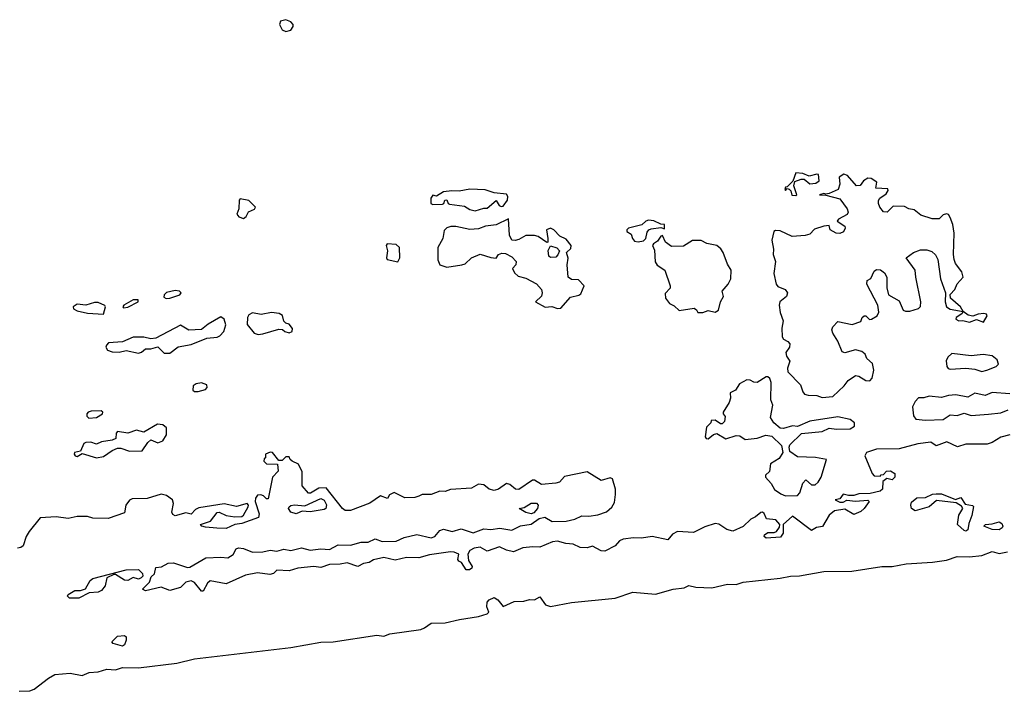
# Model space of a CAD drawing. Extents: x 2551545 to 2886624, y 315747 to 489036.
# Tile 55 of 119: x 2653688 to 2659304, y 350493 to 354323. Entities that reach past the tile are written whole.
import ezdxf

# ---------------------------------------------------------------- set-up
doc = ezdxf.new("R2010")
doc.units = 0

msp = doc.modelspace()

# ---------------------------------------------------------------- linework, layer by layer
at = {"layer": '0CON10XD'}
for points in [[(2655205, 354255.9), (2655235, 354263.1), (2655247.9, 354285), (2655247.5, 354295), (2655235, 354311.6), (2655205, 354323.3), (2655175.7, 354315), (2655169.1, 354295), (2655184.7, 354264.7), (2655205, 354255.9)], [(2658265, 352169.2), (2658325, 352174.4), (2658391.2, 352235), (2658412.5, 352265), (2658455, 352293.3), (2658475, 352291.2), (2658515, 352265.7), (2658537, 352263), (2658550.8, 352279.2), (2658560, 352325), (2658552.3, 352362.3), (2658520.7, 352390.7), (2658510, 352415), (2658491.2, 352431.2), (2658455, 352440), (2658395, 352422.5), (2658378.8, 352428.8), (2658355, 352490), (2658326.7, 352535), (2658320, 352555), (2658325, 352572.5), (2658355, 352602.5), (2658435.9, 352584.1), (2658485, 352602.5), (2658493.8, 352625), (2658505, 352633.8), (2658515, 352633.8), (2658535, 352614), (2658546.7, 352615), (2658578.8, 352635), (2658587.5, 352655), (2658582, 352695), (2658520, 352815), (2658522.5, 352835), (2658543, 352847), (2658561.2, 352888.8), (2658575, 352898), (2658597.3, 352897.3), (2658620.5, 352880.4), (2658633.3, 352855), (2658633.3, 352795), (2658642.5, 352755), (2658705, 352720), (2658727.3, 352667.3), (2658740.6, 352660.6), (2658765, 352661.1), (2658815, 352675.5), (2658825, 352687.5), (2658827.2, 352715), (2658800, 352855), (2658795, 352895.5), (2658743.3, 352965), (2658785.1, 352994.9), (2658825, 353010.5), (2658861.7, 353011.7), (2658891.4, 353001.4), (2658911.6, 352981.6), (2658924.2, 352955), (2658939.4, 352845), (2658968.9, 352765), (2658966.2, 352715), (2658974.7, 352685), (2658995, 352672.5), (2659070, 352660), (2659062.5, 352645), (2659030, 352625), (2659026.7, 352615), (2659045, 352606.2), (2659068.3, 352608.3), (2659105, 352598.8), (2659145, 352613.8), (2659185, 352597.5), (2659206.4, 352633.6), (2659203, 352643), (2659188, 352648), (2659155, 352643.8), (2659125, 352632), (2659098.6, 352638.6), (2659070, 352660), (2659053.3, 352685), (2658997.5, 352735), (2658994.3, 352755.7), (2659021.2, 352785), (2659035, 352817.5), (2659070, 352855), (2659062.5, 352885), (2659025, 352932.5), (2659018.8, 352955), (2659013.8, 352985), (2659018, 353105), (2659010, 353155), (2658995.9, 353195.9), (2658985, 353212.5), (2658975, 353216.7), (2658955, 353210), (2658932.1, 353187.9), (2658891.7, 353188.3), (2658828.3, 353208.3), (2658789.5, 353239.6), (2658760, 353245), (2658735, 353257.5), (2658670.7, 353259.3), (2658635, 353226), (2658615, 353227.5), (2658594.2, 353255), (2658586.2, 353275), (2658587, 353293), (2658593.6, 353306.4), (2658629.3, 353330.7), (2658641.7, 353348.3), (2658639.3, 353359.3), (2658571.7, 353361.7), (2658576.1, 353396.1), (2658545, 353417.5), (2658525, 353420), (2658500, 353405), (2658482.5, 353377.5), (2658460, 353375), (2658410, 353435), (2658388.3, 353441.7), (2658362.5, 353425), (2658366.7, 353385), (2658355.9, 353354.1), (2658305, 353331.2), (2658285, 353327.5), (2658275, 353332.5), (2658250, 353325), (2658285, 353322.5), (2658365, 353302), (2658408.1, 353245), (2658413.6, 353225), (2658407.9, 353212.1), (2658357.5, 353185), (2658350, 353175), (2658394, 353145), (2658395.6, 353134.4), (2658385.9, 353114.1), (2658365, 353103.3), (2658345, 353106.7), (2658310, 353125), (2658305, 353150), (2658275, 353146.7), (2658221.2, 353128.8), (2658195, 353100), (2658167.9, 353092.1), (2658093, 353087), (2658025, 353120), (2657999.4, 353120.6), (2657990, 353115), (2657977.5, 353065), (2657987.7, 353015), (2657985.4, 352985), (2657999.1, 352945), (2657988.9, 352875), (2658002.5, 352815), (2658012.5, 352802.5), (2658054.1, 352784.1), (2658067.8, 352765), (2658061.4, 352745), (2658023.8, 352715), (2658019.2, 352695), (2658025, 352652.5), (2658042.5, 352605), (2658035.6, 352564.5), (2658037.8, 352515), (2658045, 352500.8), (2658068.7, 352488.7), (2658080, 352475), (2658077.8, 352455), (2658058.1, 352425), (2658061.4, 352405), (2658080, 352375), (2658066.9, 352335), (2658070, 352315), (2658141.7, 352241.7), (2658155, 352200), (2658165, 352188), (2658185, 352181.4), (2658235, 352180), (2658265, 352169.2)], [(2658115, 353320), (2658120, 353325), (2658102.5, 353375), (2658110, 353400), (2658145, 353413.3), (2658163, 353413), (2658195, 353387.5), (2658229.3, 353390.7), (2658247.5, 353405), (2658245, 353440), (2658235, 353442.5), (2658191.2, 353431.2), (2658155, 353446.2), (2658115, 353450), (2658098.3, 353401.7), (2658065, 353370), (2658055, 353367.5), (2658052.5, 353355), (2658055, 353350), (2658065, 353360), (2658077, 353357), (2658087, 353347), (2658091.7, 353321.7), (2658115, 353320)], [(2656285, 353233.3), (2656335, 353248.8), (2656355, 353247.5), (2656405, 353292.5), (2656423.6, 353263.6), (2656435, 353257.5), (2656445, 353260), (2656470, 353295), (2656472.5, 353315), (2656465, 353327.5), (2656395, 353336.2), (2656342.8, 353352.8), (2656255, 353357.7), (2656195, 353344.6), (2656151.9, 353348.1), (2656105, 353342.5), (2656065, 353316.7), (2656045, 353322.5), (2656032.5, 353305), (2656032.5, 353275), (2656045, 353269.2), (2656098.6, 353271.4), (2656107.5, 353275), (2656112.5, 353295), (2656125, 353296.2), (2656132.5, 353275), (2656140.3, 353270.3), (2656225, 353259.2), (2656255, 353240), (2656285, 353233.3)], [(2654965, 353190), (2654978.8, 353201.2), (2654993.3, 353226.7), (2655027.5, 353242.5), (2655033.1, 353255), (2654995, 353291.8), (2654945, 353302.5), (2654939.4, 353295), (2654937.5, 353245), (2654927.1, 353215), (2654938.1, 353198.1), (2654965, 353190)], [(2656755, 352676.7), (2656775, 352677.5), (2656829.3, 352740.7), (2656878, 352752), (2656889.3, 352760.7), (2656907.5, 352805), (2656875, 352840), (2656835, 352841.2), (2656816.7, 352855), (2656810, 352925), (2656817, 352963), (2656807.5, 352995), (2656830.7, 353019.3), (2656833.3, 353035), (2656805, 353071.2), (2656768.5, 353088.6), (2656735, 353124.2), (2656715, 353133.8), (2656692.5, 353125), (2656700, 353075), (2656700, 353055), (2656695, 353052.5), (2656645, 353086.7), (2656625, 353092.5), (2656575, 353092.5), (2656535, 353068.8), (2656513.6, 353063.6), (2656495, 353066.7), (2656481.2, 353095), (2656475, 353187.5), (2656405.8, 353154.2), (2656345, 353145.8), (2656305, 353131.4), (2656255, 353126), (2656175, 353143.3), (2656146.4, 353143.6), (2656125, 353136.7), (2656109.3, 353120.7), (2656102, 353075), (2656071.9, 353025), (2656073, 352953), (2656085, 352926), (2656125, 352911.2), (2656210, 352925), (2656228.3, 352931.7), (2656264.3, 352965.7), (2656315, 352985.7), (2656375, 352967.5), (2656405, 352964), (2656418.8, 352985), (2656437.6, 352992.4), (2656459.1, 352989.1), (2656495, 352970), (2656520, 352945), (2656517.5, 352925), (2656499.2, 352905), (2656510.3, 352880.3), (2656531.4, 352861.4), (2656575, 352850), (2656635, 352816), (2656663.3, 352785), (2656668, 352765), (2656663.9, 352746.1), (2656630, 352715), (2656685, 352683.3), (2656723, 352687), (2656755, 352676.7)], [(2657215, 353056.7), (2657245, 353062.5), (2657260, 353075), (2657267.7, 353112.3), (2657275.8, 353124.2), (2657288.8, 353131.2), (2657345, 353137.5), (2657365, 353130), (2657365.8, 353155.8), (2657345, 353156.7), (2657305, 353176.2), (2657275, 353180), (2657260, 353175), (2657237, 353153), (2657160, 353135), (2657150, 353125), (2657150, 353115), (2657175, 353100), (2657182.5, 353075), (2657195, 353060), (2657215, 353056.7)], [(2657555, 352653.3), (2657585, 352654.2), (2657615, 352664), (2657655, 352656), (2657674.2, 352665.8), (2657684.4, 352715), (2657702.5, 352745), (2657694.2, 352775), (2657729.2, 352815), (2657743.8, 352845), (2657746.7, 352895), (2657725, 352930), (2657700, 352995), (2657687.3, 353017.3), (2657665, 353036), (2657607.6, 353047.6), (2657575, 353064), (2657525, 353063.8), (2657475, 353031.4), (2657405, 353030), (2657371.2, 353055), (2657355, 353092.5), (2657345, 353088.8), (2657325, 353060), (2657302.5, 353045), (2657297.5, 353035), (2657308.8, 353008.8), (2657312.3, 352942.3), (2657324.1, 352924.1), (2657366.7, 352895), (2657398.8, 352805), (2657397.3, 352792.7), (2657369.1, 352760.9), (2657371.4, 352735), (2657394.3, 352704.3), (2657420.7, 352690.7), (2657450, 352665), (2657535, 352678.8), (2657548.3, 352668.3), (2657555, 352653.3)], [(2655845, 352942.5), (2655855.4, 352965.4), (2655854, 353025), (2655835, 353040.8), (2655783.8, 353045), (2655778, 353035), (2655786.2, 353005), (2655780, 352965), (2655783.8, 352955), (2655845, 352942.5)], [(2656716.3, 352966.3), (2656705.4, 352975.4), (2656702.8, 353007.2), (2656715, 353033.3), (2656752.2, 353022.2), (2656766.7, 353005), (2656757.6, 352982.4), (2656745, 352969.4), (2656716.3, 352966.3)], [(2654522.8, 352732.8), (2654545, 352734.7), (2654600.8, 352755), (2654609.2, 352765), (2654600, 352775), (2654575, 352779.7), (2654525, 352767.9), (2654511.8, 352755), (2654510.2, 352740.2), (2654522.8, 352732.8)], [(2654165, 352643.3), (2654178, 352685), (2654174.2, 352694.2), (2654135, 352709.6), (2654115, 352710), (2654065.3, 352695.3), (2654015, 352700.4), (2653992.9, 352685), (2653994.7, 352674.7), (2654015, 352662), (2654075, 352649.2), (2654165, 352643.3)], [(2654280.8, 352680.8), (2654305, 352683.3), (2654363.3, 352715), (2654363.3, 352725), (2654335, 352725.4), (2654282.5, 352695), (2654276.7, 352685), (2654280.8, 352680.8)], [(2655048.8, 352528.8), (2655075, 352532.5), (2655165, 352557.5), (2655187, 352557), (2655200, 352545), (2655225, 352537.5), (2655242.5, 352545), (2655243, 352563), (2655225, 352586.7), (2655205, 352592.5), (2655193.6, 352603.6), (2655186.1, 352636.1), (2655167.7, 352647.7), (2655125, 352654), (2655065, 352641.4), (2655015, 352650.8), (2654995, 352639.2), (2654986.9, 352625), (2654985.7, 352585), (2655025, 352536), (2655048.8, 352528.8)], [(2654545, 352420.8), (2654592.1, 352457.9), (2654665, 352471), (2654755, 352507.4), (2654815, 352513.3), (2654830, 352520), (2654852, 352545), (2654863.4, 352583.4), (2654854.6, 352614.6), (2654835, 352628.1), (2654762.2, 352587.8), (2654725, 352556.2), (2654652.4, 352552.4), (2654605, 352580.7), (2654463.5, 352506.5), (2654435, 352502.6), (2654395, 352512.8), (2654335, 352512.3), (2654275, 352485.3), (2654195, 352480.9), (2654182.1, 352467.9), (2654178.9, 352455), (2654188.9, 352438.9), (2654215, 352428.5), (2654255, 352427.9), (2654295, 352435.8), (2654365, 352422.2), (2654382.8, 352427.2), (2654405, 352445.9), (2654435, 352446.1), (2654475, 352457.1), (2654512.2, 352422.2), (2654545, 352420.8)], [(2659175, 352317.1), (2659205, 352324.2), (2659257.5, 352345), (2659271.7, 352358.3), (2659263, 352383), (2659235.5, 352405.5), (2659183.6, 352413.6), (2659115, 352406.7), (2659005, 352420), (2658982, 352398), (2658971.7, 352378.3), (2658976, 352345), (2658983.5, 352333.5), (2658995, 352329.4), (2659085, 352335.6), (2659135, 352330), (2659175, 352317.1)], [(2654705, 352202.7), (2654747.1, 352215), (2654757.8, 352225), (2654755, 352241.4), (2654725, 352251.4), (2654695, 352246.3), (2654676.5, 352235), (2654675, 352211.1), (2654685, 352202.7), (2654705, 352202.7)], [(2658055, 351607.5), (2658125, 351610), (2658137.5, 351625), (2658155, 351680), (2658171.7, 351698.3), (2658205, 351670), (2658225, 351670), (2658242.5, 351685), (2658260, 351715), (2658290, 351815), (2658226.4, 351826.4), (2658125, 351830.8), (2658081.1, 351861.1), (2658075.9, 351885), (2658081.2, 351898.8), (2658147.5, 351962.5), (2658265, 351975.5), (2658305, 351994.4), (2658347.1, 351987.1), (2658425, 351990), (2658448.5, 352005), (2658449.4, 352025), (2658425, 352043.3), (2658355, 352058.6), (2658195, 352034), (2658125, 352003.3), (2658095, 352006.2), (2658045, 351991.2), (2658025, 351993.8), (2657988.8, 352025), (2657971.2, 352055), (2657983.3, 352125), (2657972.9, 352155), (2657974.4, 352255), (2657967.4, 352277.4), (2657955, 352287.1), (2657945, 352285.7), (2657895, 352254.2), (2657875, 352255.8), (2657855, 352267.1), (2657835, 352269.2), (2657793, 352247), (2657770, 352210), (2657740, 352195), (2657742.5, 352165), (2657735, 352140), (2657700, 352085), (2657700, 352075), (2657711.2, 352061.2), (2657708, 352032), (2657695, 352017.5), (2657685, 352017.5), (2657655, 352040), (2657631.7, 352038.3), (2657630, 352025), (2657605, 352000), (2657597.5, 351945), (2657602.5, 351935), (2657615, 351933.3), (2657645, 351957.5), (2657665, 351962.5), (2657715, 351933.3), (2657775, 351952.5), (2657795, 351950), (2657825, 351930), (2657895, 351936), (2657943.9, 351953.9), (2657978.6, 351948.6), (2658032.8, 351895), (2658040, 351855), (2658019, 351821), (2657970.2, 351789.8), (2657963.9, 351746.1), (2657942.5, 351725), (2657942.5, 351715), (2657975, 351677.5), (2657993.6, 351643.6), (2658029.3, 351619.3), (2658055, 351607.5)], [(2659335, 352189.4), (2659235, 352196.9), (2659195, 352180), (2659135, 352192.5), (2659095, 352170.8), (2659026.8, 352183.2), (2658985, 352180.8), (2658945, 352169.2), (2658875, 352175.8), (2658845, 352166), (2658815, 352166), (2658795, 352146), (2658781.2, 352115), (2658786.7, 352065), (2658800, 352045), (2658855, 352038.8)], [(2654081.5, 352051.5), (2654125, 352054.6), (2654159.5, 352075), (2654161.4, 352085), (2654152.5, 352092.5), (2654095, 352090.6), (2654078.1, 352085), (2654071.5, 352075), (2654071.4, 352061.4), (2654081.5, 352051.5)], [(2658855, 352038.8), (2658955, 352043.8), (2658995, 352070.6), (2659035, 352065.7), (2659075, 352080), (2659115, 352066.8), (2659213, 352073), (2659285, 352080.7), (2659325, 352099.2)], [(2654125, 351824.8), (2654165, 351831.2), (2654215, 351866.7), (2654245, 351879.2), (2654265, 351879.2), (2654315, 351861.8), (2654386.3, 351863.7), (2654418.3, 351911.7), (2654435, 351926.7), (2654475, 351911), (2654505, 351921.6), (2654524.7, 351955), (2654524.3, 351995), (2654505, 352013.1), (2654474.4, 352015.6), (2654395, 351971.1), (2654355, 351982.2), (2654305, 351966.1), (2654245.9, 351974.1), (2654238.8, 351965), (2654236, 351935), (2654215, 351925.7), (2654154.7, 351915.3), (2654125, 351903.1), (2654093.4, 351913.4), (2654065, 351912.5), (2654054.4, 351905.5), (2654035, 351862.5), (2654000, 351855), (2653998, 351845), (2654004.2, 351835), (2654015, 351831.9), (2654045, 351850), (2654125, 351824.8)], [(2659335, 351955.4), (2659285, 351942.9), (2659235, 351912.5), (2659206.9, 351903.1), (2659085, 351903.1), (2659037, 351887), (2658975.4, 351915.4), (2658915, 351893.5), (2658885, 351913.3), (2658810, 351905), (2658703.7, 351876.3), (2658575, 351873.1), (2658517.5, 351855), (2658507.5, 351835), (2658550, 351735), (2658561.7, 351721.7), (2658595, 351720), (2658601.7, 351728.3), (2658615, 351730), (2658631.7, 351748.3), (2658655, 351750), (2658680, 351735), (2658680, 351715), (2658665, 351700), (2658633, 351707), (2658610.7, 351689.3), (2658610, 351645), (2658595.9, 351634.1), (2658539.5, 351620.4), (2658475, 351618.8), (2658445, 351608.8), (2658415, 351608.8), (2658385, 351617.5), (2658365, 351590), (2658340, 351585), (2658365, 351572.5), (2658385, 351572.5), (2658405, 351582.5), (2658455, 351576.7), (2658525, 351582.5), (2658532.5, 351575), (2658505.5, 351535), (2658485, 351518.2), (2658445, 351501.8), (2658395, 351531.2), (2658335, 351523.1), (2658305, 351496.9), (2658266.4, 351433.6), (2658233, 351427), (2658205, 351410), (2658095, 351492.5), (2658043.3, 351445), (2658042.5, 351395), (2658028, 351372), (2657946.1, 351366.1), (2657934, 351375), (2657936.7, 351385), (2657955, 351398.6), (2657991.1, 351398.9), (2658004.7, 351405.3), (2658021.1, 351428.9), (2658023.1, 351445), (2658001, 351471.1), (2657947, 351477), (2657935, 351506.2), (2657925, 351514.3), (2657915, 351513.1), (2657885, 351488.2), (2657858, 351475), (2657815, 351432.2), (2657755, 351406.7), (2657722, 351415), (2657675, 351446.9), (2657655, 351450.6), (2657595, 351431.2), (2657530.9, 351399.1), (2657440, 351405), (2657411.4, 351388.6), (2657385, 351357.5), (2657295, 351375.7), (2657235, 351365.8), (2657188.7, 351368.7), (2657129.5, 351360.5), (2657109.7, 351350.3), (2657085, 351322), (2657025, 351292.5), (2657005, 351293.5), (2656955, 351321.5), (2656925, 351311.4), (2656885, 351312.7), (2656845, 351331.5), (2656802.5, 351335), (2656755, 351350), (2656726.1, 351346.1), (2656655, 351315.4), (2656615, 351316.7), (2656558.6, 351311.4), (2656505, 351289.2), (2656465, 351297.8), (2656425, 351317.5), (2656355, 351292.9), (2656315, 351314.7), (2656280.3, 351309.7), (2656254.5, 351295.5), (2656244.2, 351275), (2656248.3, 351238.3), (2656268.8, 351205), (2656267.5, 351195), (2656253.6, 351186.4), (2656235, 351186.7), (2656208, 351228), (2656193.3, 351235), (2656187.5, 351245), (2656192.5, 351275), (2656166.7, 351286.7), (2656145, 351287.8), (2656025, 351271.1), (2655965, 351254.3), (2655895, 351256.7), (2655828.7, 351241.3), (2655765, 351256.6), (2655705, 351242.7), (2655681.7, 351228.3), (2655648.1, 351221.9), (2655615.6, 351204.4), (2655555, 351226.6), (2655515, 351217.8), (2655454.7, 351215.3), (2655405, 351200), (2655365, 351204.4), (2655275, 351194.5), (2655225, 351180), (2655155, 351183.5), (2655134.8, 351165.2), (2655115, 351158.2), (2655045, 351169.1), (2654975, 351155.5), (2654865, 351105.7), (2654775, 351123.8), (2654759.5, 351110.4), (2654735, 351063.3), (2654725, 351063.8), (2654685, 351112.9), (2654665, 351123.1), (2654635, 351115.8), (2654605.3, 351084.6), (2654545, 351068), (2654495, 351087.5), (2654405, 351066.7), (2654387.5, 351075), (2654427.5, 351115), (2654437.5, 351145), (2654456.2, 351163.8), (2654465, 351200), (2654497.3, 351202.7), (2654535, 351224.3), (2654565.9, 351225.9), (2654645, 351200), (2654658.3, 351201.7), (2654750, 351255), (2654835, 351258.9), (2654875, 351253.3), (2654906.1, 351273.9), (2654921.9, 351305), (2654935, 351310.4), (2654965, 351306.5), (2655015, 351287.3), (2655075, 351287.7), (2655117.3, 351297.3), (2655155, 351292.7), (2655195, 351304.5), (2655235, 351295.9), (2655295, 351310.4), (2655345, 351297.4), (2655405, 351306), (2655455, 351301.3), (2655505, 351327.7), (2655575, 351326.7), (2655635, 351343.8), (2655676, 351344), (2655715, 351362.1), (2655755, 351346.7), (2655835, 351349.2), (2655880.2, 351369.8), (2655953.3, 351386.7), (2656035, 351367.7), (2656055, 351376), (2656085, 351409.6), (2656105, 351417.9), (2656154.4, 351404.4), (2656205, 351420), (2656275, 351397.2), (2656335, 351419.5), (2656375, 351415.5), (2656426.4, 351423.6), (2656495, 351411.5), (2656545, 351436.2), (2656605, 351445.4), (2656650.7, 351479.3), (2656683.9, 351486.1), (2656725, 351460.9), (2656805, 351463.1), (2656854.6, 351475.4), (2656895, 351493.1), (2656935, 351490.9), (2656985, 351498.5), (2657034.2, 351515.8), (2657065.9, 351544.1), (2657079.7, 351570.3), (2657086.2, 351615), (2657086.2, 351645), (2657070, 351705), (2657055, 351711.2), (2657005, 351694.5), (2656925, 351744), (2656795, 351717.5), (2656767.5, 351685), (2656745, 351679.2), (2656665, 351672.5), (2656625, 351696.9), (2656613.2, 351696.8), (2656535, 351643.3), (2656516.7, 351645), (2656483.2, 351673.2), (2656465, 351677.5), (2656419.2, 351645), (2656395, 351639.1), (2656365, 351645.8), (2656335, 351671.2), (2656305, 351673.8), (2656265, 351651.2), (2656145, 351643.8), (2656115, 351633.3), (2656083.9, 351633.9), (2656035, 351615.7), (2655983.9, 351616.1), (2655964, 351606)], [(2655964, 351606), (2655942.5, 351597.5), (2655885, 351596.9), (2655824, 351626), (2655796.4, 351613.6), (2655785, 351592.5), (2655745, 351608), (2655685, 351566.9), (2655575.2, 351524.8), (2655544.8, 351524.8), (2655529.5, 351535), (2655435, 351653.8), (2655395, 351650.8), (2655347, 351623), (2655335, 351623.3), (2655298.1, 351665), (2655299.2, 351745), (2655278.6, 351788.6), (2655242.5, 351805), (2655230, 351815), (2655225, 351830), (2655205, 351830), (2655185, 351810), (2655165, 351810), (2655130, 351855), (2655117, 351857), (2655090, 351845), (2655090, 351825), (2655081.7, 351818.3), (2655080, 351805), (2655095, 351790), (2655158.3, 351788.3), (2655161.7, 351748.3), (2655130, 351715), (2655105, 351590), (2655095, 351590), (2655078.3, 351608.3), (2655063.9, 351613.9), (2655045, 351610.8), (2655032.9, 351595), (2655030, 351575), (2655053.5, 351505), (2655049.5, 351485), (2654955, 351449.3), (2654915, 351444.6), (2654865, 351420.8), (2654812.7, 351422.7), (2654748.5, 351428.5), (2654727.5, 351435), (2654720, 351445), (2654776.9, 351463.1), (2654815, 351512.5), (2654825, 351514), (2654865.7, 351495.7), (2654915, 351488.5), (2654955, 351490), (2654965, 351497.5), (2654990.8, 351545), (2654993.3, 351555), (2654985, 351563.3), (2654925, 351547.5), (2654855, 351561.9), (2654710.2, 351539.8), (2654690.3, 351529.7), (2654666.4, 351503.6), (2654635, 351510), (2654575, 351493.1), (2654560.9, 351500.9), (2654555.5, 351515), (2654564.2, 351565), (2654559.2, 351585), (2654525, 351610), (2654495, 351617.5), (2654415, 351593.3), (2654329.3, 351590.7), (2654315, 351582.5), (2654292.5, 351555), (2654285, 351510), (2654191.7, 351478.3), (2654105, 351480), (2654075, 351490), (2654015, 351490), (2653965, 351479.2), (2653895, 351488.5), (2653805, 351482.5), (2653742, 351405), (2653724.5, 351375.5), (2653707.6, 351322.4), (2653695, 351312.9), (2653675, 351309.2)], [(2655265, 351505.7), (2655233.8, 351515), (2655221.2, 351535), (2655224, 351546), (2655235, 351552.5), (2655255, 351556.2), (2655315, 351551.4), (2655405, 351592), (2655423.6, 351583.6), (2655437.1, 351557.1), (2655433.8, 351536.2), (2655425, 351530), (2655345, 351517.1), (2655299.3, 351520.7), (2655285, 351514.6), (2655265, 351505.7)], [(2659085, 351405.6), (2659075, 351409.4), (2659036.2, 351445), (2659045, 351496.7), (2659067.5, 351535), (2659059.5, 351549.6), (2659028.8, 351568.8), (2658918.1, 351581.9), (2658875, 351544.2), (2658795, 351522.9), (2658775, 351536.2), (2658770.9, 351555), (2658775, 351571.2), (2658805, 351595.8), (2658855, 351598.6), (2658895, 351617.1), (2658915, 351619.4), (2658945, 351619.2), (2659025, 351586.7), (2659055, 351597.5), (2659080.3, 351560.3), (2659123.3, 351553.3), (2659127.5, 351547.5), (2659119.4, 351495), (2659100.9, 351449.1), (2659095, 351413.1), (2659085, 351405.6)], [(2656605, 351504.2), (2656575, 351512.5), (2656537.5, 351535), (2656565, 351542), (2656605, 351565.4), (2656635.5, 351565.5), (2656644.2, 351555), (2656641.4, 351535), (2656619.5, 351510.5), (2656605, 351504.2)], [(2659275, 351414.7), (2659234, 351415), (2659186.2, 351435), (2659197.5, 351445), (2659235, 351447.6), (2659275, 351459.2), (2659289.8, 351449.8), (2659295.3, 351435), (2659291.5, 351425), (2659275, 351414.7)], [(2654585, 350653.6), (2654685, 350677.7), (2655235, 350743.3), (2655405, 350773.3), (2655476.7, 350775), (2655725, 350812.2), (2655765, 350807.1), (2655798.7, 350821.3), (2655975, 350846.3), (2655997.3, 350855), (2656035, 350882.5), (2656115, 350883.9), (2656197.2, 350902.8), (2656305, 350918.9), (2656353.8, 350935), (2656364, 350945), (2656352.5, 350975), (2656355, 351000.6), (2656366.4, 351015), (2656395, 351028.9), (2656414.6, 351015), (2656445, 350976.7), (2656508, 351005), (2656562.8, 351007.2), (2656596.2, 351016.2), (2656625, 351014.4), (2656655, 351031.2), (2656686.9, 350987), (2656715, 350977.3), (2656835, 350999.8), (2657085, 351024.7), (2657185, 351058.5), (2657315, 351047.5), (2657415, 351074.6), (2657477.5, 351082.5), (2657505, 351095.5), (2657545, 351087.5), (2657635, 351083.3), (2657724.6, 351104.6), (2657775, 351102.6), (2657815, 351116), (2658025, 351137.6), (2658085, 351149.7), (2658135, 351151.1), (2658275, 351176), (2658435, 351177.5), (2658605, 351204.8), (2658665, 351205.2), (2658745, 351220.6), (2658895, 351230), (2658975, 351241.7), (2659035, 351261.8), (2659105, 351259.1), (2659175, 351267), (2659235, 351290), (2659275, 351278.2), (2659322.3, 351287.7)], [(2654025, 351024.4), (2653972.5, 351025), (2653961.2, 351035), (2653963.8, 351045), (2654003, 351067), (2654035, 351068), (2654062.3, 351077.7), (2654090, 351125), (2654105, 351136.7), (2654295, 351186.7), (2654365, 351187.1), (2654388, 351165), (2654390, 351150), (2654380.7, 351139.3), (2654365, 351132.5), (2654335, 351142.5), (2654305, 351124), (2654285, 351127.5), (2654235, 351160), (2654225, 351160), (2654185, 351140), (2654175.8, 351095), (2654155, 351067.1), (2654135, 351058.1), (2654085, 351054.2), (2654025, 351024.4)], [(2654275, 350750), (2654221.2, 350765), (2654214.3, 350775), (2654245, 350807.5), (2654285, 350812), (2654294.2, 350804.2), (2654294.5, 350785), (2654285, 350757.1), (2654275, 350750)], [(2653685, 350493), (2653745, 350496), (2653770.9, 350505), (2653851.7, 350568.3), (2653889.1, 350589.1), (2653975, 350596.5), (2654045, 350582.3), (2654085, 350600), (2654135, 350604.6), (2654185, 350619.1), (2654235, 350615.4), (2654275, 350629.6), (2654365, 350626), (2654585, 350653.6)]]:
    msp.add_lwpolyline(points, dxfattribs=at)

doc.saveas('drawing.dxf')
